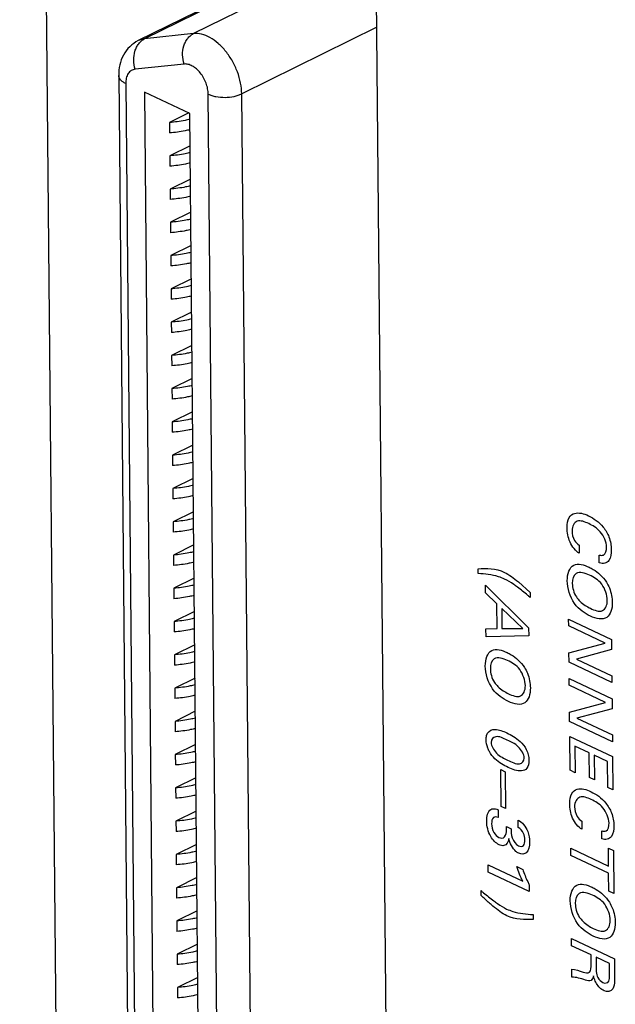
# Model space of a CAD drawing. Header units: inches. Extents: x 0 to 34, y 0 to 22.
# Tile 68 of 84: x 27.328 to 27.823, y 16.035 to 16.852. Entities that reach past the tile are written whole.
import ezdxf

# ---------------------------------------------------------------- set-up
doc = ezdxf.new("R2010")
doc.units = ezdxf.units.IN
doc.header["$LTSCALE"] = 1.87
doc.header["$MEASUREMENT"] = 0
doc.layers.get('0').update_dxf_attribs({"linetype": 'CONTINUOUS'})

msp = doc.modelspace()

# ---------------------------------------------------------------- linework, layer by layer
at = {"color": 7, "linetype": 'CONTINUOUS'}
for p, q in [((27.32825, 19.27123), (27.36113, 15.70322)), ((27.63586, 15.65779), (27.62386, 16.95897)), ((27.60014, 16.90359), (27.47262, 16.84083)), ((27.55426, 16.89777), (27.42674, 16.83501)), ((27.55955, 16.89928), (27.43203, 16.83651)), ((27.6249, 16.8461), (27.51268, 16.79086)), ((27.47262, 16.84083), (27.43203, 16.83651)), ((27.46481, 16.81559), (27.42422, 16.81128)), ((27.41047, 16.80607), (27.41947, 15.82972)), ((27.41629, 16.79943), (27.42529, 15.82308)), ((27.4318, 16.79234), (27.44081, 15.81558)), ((27.46954, 16.7746), (27.4318, 16.79234)), ((27.49427, 15.76726), (27.48484, 16.79061)), ((27.52211, 15.76751), (27.51268, 16.79086)), ((27.46874, 16.77498), (27.45266, 16.76706)), ((27.47854, 15.79785), (27.46954, 16.7746)), ((27.45266, 16.76706), (27.45273, 16.75843)), ((27.46979, 16.74776), (27.45291, 16.73945)), ((27.45291, 16.73945), (27.45299, 16.73082)), ((27.47004, 16.72015), (27.45316, 16.71184)), ((27.45316, 16.71184), (27.45324, 16.70321)), ((27.4703, 16.69254), (27.45342, 16.68423)), ((27.45342, 16.68423), (27.4535, 16.6756)), ((27.47055, 16.66493), (27.45367, 16.65662)), ((27.45367, 16.65662), (27.45375, 16.64799)), ((27.47081, 16.63731), (27.45393, 16.62901)), ((27.45393, 16.62901), (27.45401, 16.62038)), ((27.47106, 16.6097), (27.45418, 16.60139)), ((27.45418, 16.60139), (27.45426, 16.59277)), ((27.47132, 16.58209), (27.45444, 16.57378)), ((27.45444, 16.57378), (27.45452, 16.56515)), ((27.47157, 16.55448), (27.45469, 16.54617)), ((27.45469, 16.54617), (27.45477, 16.53754)), ((27.47183, 16.52687), (27.45495, 16.51856)), ((27.45495, 16.51856), (27.45502, 16.50993)), ((27.47208, 16.49926), (27.4552, 16.49095)), ((27.4552, 16.49095), (27.45528, 16.48232)), ((27.47233, 16.47165), (27.45545, 16.46334)), ((27.45545, 16.46334), (27.45553, 16.45471)), ((27.47259, 16.44403), (27.45571, 16.43573)), ((27.45571, 16.43573), (27.45579, 16.4271)), ((27.47284, 16.41642), (27.45596, 16.40811)), ((27.45596, 16.40811), (27.45604, 16.39949)), ((27.4731, 16.38881), (27.45622, 16.3805)), ((27.45622, 16.3805), (27.4563, 16.37187)), ((27.47335, 16.3612), (27.45647, 16.35289)), ((27.45647, 16.35289), (27.45655, 16.34426)), ((27.47361, 16.33359), (27.45673, 16.32528)), ((27.45673, 16.32528), (27.45681, 16.31665)), ((27.47386, 16.30598), (27.45698, 16.29767)), ((27.45698, 16.29767), (27.45706, 16.28904)), ((27.47412, 16.27837), (27.45724, 16.27006)), ((27.45724, 16.27006), (27.45732, 16.26143)), ((27.47437, 16.25075), (27.45749, 16.24245)), ((27.45749, 16.24245), (27.45757, 16.23382)), ((27.47462, 16.22314), (27.45774, 16.21483)), ((27.45774, 16.21483), (27.45782, 16.20621)), ((27.47488, 16.19553), (27.458, 16.18722)), ((27.458, 16.18722), (27.45808, 16.17859)), ((27.47513, 16.16792), (27.45825, 16.15961)), ((27.45825, 16.15961), (27.45833, 16.15098)), ((27.47539, 16.14031), (27.45851, 16.132)), ((27.45851, 16.132), (27.45859, 16.12337)), ((27.47564, 16.1127), (27.45876, 16.10439)), ((27.45876, 16.10439), (27.45884, 16.09576)), ((27.4759, 16.08509), (27.45902, 16.07678)), ((27.45902, 16.07678), (27.4591, 16.06815)), ((27.47615, 16.05747), (27.45927, 16.04917)), ((27.45927, 16.04917), (27.45935, 16.04054))]:
    msp.add_line(p, q, dxfattribs=at)
at = {"color": 40, "linetype": 'CONTINUOUS'}
for p, q in [((27.7929, 16.41622), (27.79297, 16.40953)), ((27.8096, 16.40158), (27.80954, 16.40811)), ((27.70901, 16.39279), (27.70897, 16.39675)), ((27.74239, 16.38577), (27.75215, 16.37688)), ((27.71514, 16.38294), (27.75095, 16.34767)), ((27.7152, 16.37666), (27.71514, 16.38294)), ((27.75215, 16.37688), (27.75219, 16.37285)), ((27.72453, 16.36756), (27.7152, 16.37666)), ((27.72471, 16.34714), (27.72453, 16.36756)), ((27.74609, 16.34698), (27.72854, 16.36373)), ((27.72854, 16.36373), (27.72869, 16.34708)), ((27.78414, 16.35479), (27.81977, 16.33804)), ((27.78419, 16.34924), (27.78414, 16.35479)), ((27.71548, 16.34675), (27.72471, 16.34714)), ((27.71554, 16.3401), (27.71548, 16.34675)), ((27.72869, 16.34708), (27.74609, 16.34698)), ((27.75095, 16.34767), (27.75101, 16.34115)), ((27.81444, 16.33502), (27.78419, 16.34924)), ((27.75101, 16.34115), (27.71554, 16.3401)), ((27.81977, 16.33804), (27.81985, 16.32956)), ((27.78439, 16.32687), (27.81444, 16.33502)), ((27.81985, 16.32956), (27.79058, 16.32179)), ((27.78446, 16.31907), (27.78439, 16.32687)), ((27.79058, 16.32179), (27.82005, 16.30794)), ((27.8201, 16.30232), (27.78446, 16.31907)), ((27.78459, 16.3056), (27.82023, 16.28885)), ((27.78464, 16.30005), (27.78459, 16.3056)), ((27.82005, 16.30794), (27.8201, 16.30232)), ((27.81489, 16.28583), (27.78464, 16.30005)), ((27.82023, 16.28885), (27.8203, 16.28037)), ((27.78485, 16.27769), (27.81489, 16.28583)), ((27.8203, 16.28037), (27.79103, 16.27259)), ((27.78492, 16.26989), (27.78485, 16.27769)), ((27.79103, 16.27259), (27.8205, 16.25874)), ((27.82056, 16.25314), (27.78492, 16.26989)), ((27.78503, 16.25756), (27.82067, 16.24081)), ((27.78529, 16.22948), (27.78503, 16.25756)), ((27.8205, 16.25874), (27.82056, 16.25314)), ((27.80128, 16.24387), (27.78943, 16.24943)), ((27.78943, 16.24943), (27.78963, 16.22744)), ((27.80146, 16.22339), (27.80128, 16.24387)), ((27.81653, 16.2367), (27.80542, 16.24192)), ((27.80542, 16.24192), (27.80561, 16.22144)), ((27.82067, 16.24081), (27.82092, 16.21322)), ((27.72791, 16.22995), (27.73146, 16.22828)), ((27.72819, 16.19949), (27.72791, 16.22995)), ((27.81672, 16.21519), (27.81653, 16.2367)), ((27.73146, 16.22828), (27.73174, 16.19782)), ((27.78963, 16.22744), (27.78529, 16.22948)), ((27.80561, 16.22144), (27.80146, 16.22339)), ((27.82092, 16.21322), (27.81672, 16.21519)), ((27.73174, 16.19782), (27.72819, 16.19949)), ((27.72561, 16.1966), (27.72567, 16.19015)), ((27.73247, 16.18276), (27.73647, 16.18088)), ((27.74235, 16.18194), (27.7423, 16.1881)), ((27.79501, 16.1872), (27.79508, 16.18049)), ((27.81171, 16.17256), (27.81165, 16.17907)), ((27.78589, 16.16471), (27.81733, 16.14993)), ((27.78594, 16.15868), (27.78589, 16.16471)), ((27.81719, 16.16469), (27.82139, 16.16272)), ((27.81733, 16.14993), (27.81719, 16.16469)), ((27.81738, 16.14391), (27.78594, 16.15868)), ((27.82139, 16.16272), (27.82172, 16.12719)), ((27.71728, 16.15085), (27.74606, 16.13733)), ((27.71734, 16.145), (27.71728, 16.15085)), ((27.74103, 16.14947), (27.74597, 16.14715)), ((27.75149, 16.12895), (27.71734, 16.145)), ((27.81752, 16.12916), (27.81738, 16.14391)), ((27.75144, 16.13438), (27.75149, 16.12895)), ((27.71147, 16.12554), (27.71143, 16.12956)), ((27.82172, 16.12719), (27.81752, 16.12916)), ((27.75462, 16.10963), (27.75465, 16.10566)), ((27.78658, 16.08972), (27.82222, 16.07297)), ((27.78663, 16.08369), (27.78658, 16.08972)), ((27.80272, 16.07613), (27.78663, 16.08369)), ((27.80279, 16.06845), (27.80272, 16.07613)), ((27.81812, 16.06901), (27.80692, 16.07427)), ((27.80692, 16.07427), (27.80701, 16.06464)), ((27.81821, 16.05938), (27.81812, 16.06901)), ((27.82222, 16.07297), (27.82236, 16.05725)), ((27.78687, 16.05785), (27.78681, 16.06437))]:
    msp.add_line(p, q, dxfattribs=at)
at = {"color": 7, "linetype": 'CONTINUOUS'}
for points, knots in [([(27.42674, 16.83501), (27.42414, 16.83372), (27.41931, 16.83029), (27.41405, 16.82319), (27.41102, 16.81488), (27.41044, 16.80901), (27.41047, 16.80607)], [0, 0, 0, 0, 0.249424, 0.498362, 0.747661, 1, 1, 1, 1]), ([(27.42422, 16.81128), (27.42342, 16.81371), (27.42258, 16.81879), (27.42342, 16.8251), (27.42523, 16.82962), (27.42706, 16.83252), (27.42932, 16.83489), (27.4311, 16.83606), (27.43203, 16.83651)], [0, 0, 0, 0, 0.268874, 0.53266, 0.658383, 0.778155, 0.891765, 1, 1, 1, 1]), ([(27.43203, 16.83651), (27.43156, 16.83647), (27.42974, 16.8362), (27.42797, 16.83561), (27.42674, 16.83501)], [0, 0, 0, 0, 0.254641, 1, 1, 1, 1]), ([(27.46481, 16.81559), (27.46402, 16.81802), (27.46317, 16.8231), (27.46401, 16.82942), (27.46582, 16.83393), (27.46766, 16.83684), (27.46992, 16.8392), (27.4717, 16.84038), (27.47262, 16.84083)], [0, 0, 0, 0, 0.268874, 0.53266, 0.658383, 0.778155, 0.891765, 1, 1, 1, 1]), ([(27.51268, 16.79086), (27.51265, 16.79387), (27.51195, 16.80009), (27.50929, 16.80924), (27.50515, 16.81809), (27.49978, 16.82608), (27.4935, 16.83275), (27.48666, 16.8377), (27.47964, 16.84062), (27.47483, 16.84107), (27.47262, 16.84083)], [0, 0, 0, 0, 0.129014, 0.266325, 0.407023, 0.545719, 0.677302, 0.79773, 0.90495, 1, 1, 1, 1]), ([(27.42422, 16.81128), (27.42363, 16.81121), (27.42249, 16.81097), (27.42089, 16.81022), (27.41949, 16.80911), (27.41789, 16.80714), (27.41655, 16.80385), (27.41628, 16.80096), (27.41629, 16.79943)], [0, 0, 0, 0, 0.112347, 0.222676, 0.334498, 0.451066, 0.706718, 1, 1, 1, 1]), ([(27.48484, 16.79061), (27.48483, 16.79211), (27.48447, 16.79522), (27.4827, 16.80134), (27.47951, 16.80703), (27.47525, 16.81155), (27.47183, 16.81403), (27.46832, 16.81549), (27.46592, 16.81571), (27.46481, 16.81559)], [0, 0, 0, 0, 0.129124, 0.266554, 0.545328, 0.677025, 0.797557, 0.904868, 1, 1, 1, 1]), ([(27.41629, 16.79943), (27.41544, 16.79983), (27.41389, 16.80069), (27.412, 16.8023), (27.41078, 16.80411), (27.41047, 16.80544), (27.41047, 16.80607)], [0, 0, 0, 0, 0.30608, 0.57004, 0.796579, 1, 1, 1, 1]), ([(27.48484, 16.79061), (27.48581, 16.79015), (27.48791, 16.78936), (27.49255, 16.78824), (27.49879, 16.78773), (27.50501, 16.78835), (27.50963, 16.78956), (27.51172, 16.79039), (27.51268, 16.79086)], [0, 0, 0, 0, 0.112212, 0.23516, 0.499962, 0.764784, 0.887757, 1, 1, 1, 1]), ([(27.4696, 16.76972), (27.46826, 16.76937), (27.46268, 16.7681), (27.45698, 16.76736), (27.45266, 16.76706)], [0, 0, 0, 0, 0.241917, 1, 1, 1, 1]), ([(27.46968, 16.76109), (27.46834, 16.76075), (27.46276, 16.75947), (27.45706, 16.75873), (27.45273, 16.75843)], [0, 0, 0, 0, 0.241917, 1, 1, 1, 1]), ([(27.46985, 16.7421), (27.46851, 16.74176), (27.46293, 16.74049), (27.45724, 16.73975), (27.45291, 16.73945)], [0, 0, 0, 0, 0.241917, 1, 1, 1, 1]), ([(27.46993, 16.73348), (27.46859, 16.73313), (27.46301, 16.73186), (27.45732, 16.73112), (27.45299, 16.73082)], [0, 0, 0, 0, 0.241917, 1, 1, 1, 1]), ([(27.47011, 16.71449), (27.46877, 16.71415), (27.46319, 16.71288), (27.45749, 16.71214), (27.45316, 16.71184)], [0, 0, 0, 0, 0.241917, 1, 1, 1, 1]), ([(27.47019, 16.70586), (27.46885, 16.70552), (27.46327, 16.70425), (27.45757, 16.70351), (27.45324, 16.70321)], [0, 0, 0, 0, 0.241917, 1, 1, 1, 1]), ([(27.47036, 16.68688), (27.46902, 16.68654), (27.46344, 16.68527), (27.45775, 16.68453), (27.45342, 16.68423)], [0, 0, 0, 0, 0.241917, 1, 1, 1, 1]), ([(27.47044, 16.67825), (27.4691, 16.67791), (27.46352, 16.67664), (27.45783, 16.6759), (27.4535, 16.6756)], [0, 0, 0, 0, 0.241917, 1, 1, 1, 1]), ([(27.47062, 16.65927), (27.46928, 16.65893), (27.4637, 16.65766), (27.458, 16.65691), (27.45367, 16.65662)], [0, 0, 0, 0, 0.241917, 1, 1, 1, 1]), ([(27.4707, 16.65064), (27.46936, 16.6503), (27.46378, 16.64903), (27.45808, 16.64829), (27.45375, 16.64799)], [0, 0, 0, 0, 0.241917, 1, 1, 1, 1]), ([(27.47087, 16.63166), (27.46953, 16.63132), (27.46395, 16.63004), (27.45825, 16.6293), (27.45393, 16.62901)], [0, 0, 0, 0, 0.241917, 1, 1, 1, 1]), ([(27.47095, 16.62303), (27.46961, 16.62269), (27.46403, 16.62142), (27.45833, 16.62067), (27.45401, 16.62038)], [0, 0, 0, 0, 0.241917, 1, 1, 1, 1]), ([(27.47113, 16.60405), (27.46979, 16.60371), (27.46421, 16.60243), (27.45851, 16.60169), (27.45418, 16.60139)], [0, 0, 0, 0, 0.241917, 1, 1, 1, 1]), ([(27.47121, 16.59542), (27.46987, 16.59508), (27.46429, 16.5938), (27.45859, 16.59306), (27.45426, 16.59277)], [0, 0, 0, 0, 0.241917, 1, 1, 1, 1]), ([(27.47138, 16.57644), (27.47004, 16.57609), (27.46446, 16.57482), (27.45876, 16.57408), (27.45444, 16.57378)], [0, 0, 0, 0, 0.241917, 1, 1, 1, 1]), ([(27.47146, 16.56781), (27.47012, 16.56747), (27.46454, 16.56619), (27.45884, 16.56545), (27.45452, 16.56515)], [0, 0, 0, 0, 0.241917, 1, 1, 1, 1]), ([(27.47164, 16.54882), (27.47029, 16.54848), (27.46471, 16.54721), (27.45902, 16.54647), (27.45469, 16.54617)], [0, 0, 0, 0, 0.241917, 1, 1, 1, 1]), ([(27.47172, 16.5402), (27.47037, 16.53985), (27.46479, 16.53858), (27.4591, 16.53784), (27.45477, 16.53754)], [0, 0, 0, 0, 0.241917, 1, 1, 1, 1]), ([(27.47189, 16.52121), (27.47055, 16.52087), (27.46497, 16.5196), (27.45927, 16.51886), (27.45495, 16.51856)], [0, 0, 0, 0, 0.241917, 1, 1, 1, 1]), ([(27.47197, 16.51258), (27.47063, 16.51224), (27.46505, 16.51097), (27.45935, 16.51023), (27.45502, 16.50993)], [0, 0, 0, 0, 0.241917, 1, 1, 1, 1]), ([(27.47214, 16.4936), (27.4708, 16.49326), (27.46522, 16.49199), (27.45953, 16.49125), (27.4552, 16.49095)], [0, 0, 0, 0, 0.241917, 1, 1, 1, 1]), ([(27.47222, 16.48497), (27.47088, 16.48463), (27.4653, 16.48336), (27.45961, 16.48262), (27.45528, 16.48232)], [0, 0, 0, 0, 0.241917, 1, 1, 1, 1]), ([(27.4724, 16.46599), (27.47106, 16.46565), (27.46548, 16.46438), (27.45978, 16.46363), (27.45545, 16.46334)], [0, 0, 0, 0, 0.241917, 1, 1, 1, 1]), ([(27.47248, 16.45736), (27.47114, 16.45702), (27.46556, 16.45575), (27.45986, 16.45501), (27.45553, 16.45471)], [0, 0, 0, 0, 0.241917, 1, 1, 1, 1]), ([(27.47265, 16.43838), (27.47131, 16.43804), (27.46573, 16.43677), (27.46004, 16.43602), (27.45571, 16.43573)], [0, 0, 0, 0, 0.241917, 1, 1, 1, 1]), ([(27.47273, 16.42975), (27.47139, 16.42941), (27.46581, 16.42814), (27.46012, 16.42739), (27.45579, 16.4271)], [0, 0, 0, 0, 0.241917, 1, 1, 1, 1]), ([(27.47291, 16.41077), (27.47157, 16.41043), (27.46599, 16.40915), (27.46029, 16.40841), (27.45596, 16.40811)], [0, 0, 0, 0, 0.241917, 1, 1, 1, 1]), ([(27.47299, 16.40214), (27.47165, 16.4018), (27.46607, 16.40053), (27.46037, 16.39978), (27.45604, 16.39949)], [0, 0, 0, 0, 0.241917, 1, 1, 1, 1]), ([(27.47316, 16.38316), (27.47182, 16.38281), (27.46624, 16.38154), (27.46055, 16.3808), (27.45622, 16.3805)], [0, 0, 0, 0, 0.241917, 1, 1, 1, 1]), ([(27.47324, 16.37453), (27.4719, 16.37419), (27.46632, 16.37291), (27.46062, 16.37217), (27.4563, 16.37187)], [0, 0, 0, 0, 0.241917, 1, 1, 1, 1]), ([(27.47342, 16.35555), (27.47208, 16.3552), (27.4665, 16.35393), (27.4608, 16.35319), (27.45647, 16.35289)], [0, 0, 0, 0, 0.241917, 1, 1, 1, 1]), ([(27.4735, 16.34692), (27.47216, 16.34657), (27.46658, 16.3453), (27.46088, 16.34456), (27.45655, 16.34426)], [0, 0, 0, 0, 0.241917, 1, 1, 1, 1]), ([(27.47367, 16.32793), (27.47233, 16.32759), (27.46675, 16.32632), (27.46105, 16.32558), (27.45673, 16.32528)], [0, 0, 0, 0, 0.241917, 1, 1, 1, 1]), ([(27.47375, 16.31931), (27.47241, 16.31896), (27.46683, 16.31769), (27.46113, 16.31695), (27.45681, 16.31665)], [0, 0, 0, 0, 0.241917, 1, 1, 1, 1]), ([(27.47393, 16.30032), (27.47258, 16.29998), (27.46701, 16.29871), (27.46131, 16.29797), (27.45698, 16.29767)], [0, 0, 0, 0, 0.241917, 1, 1, 1, 1]), ([(27.47401, 16.29169), (27.47266, 16.29135), (27.46708, 16.29008), (27.46139, 16.28934), (27.45706, 16.28904)], [0, 0, 0, 0, 0.241917, 1, 1, 1, 1]), ([(27.47418, 16.27271), (27.47284, 16.27237), (27.46726, 16.2711), (27.46156, 16.27035), (27.45724, 16.27006)], [0, 0, 0, 0, 0.241917, 1, 1, 1, 1]), ([(27.47426, 16.26408), (27.47292, 16.26374), (27.46734, 16.26247), (27.46164, 16.26173), (27.45732, 16.26143)], [0, 0, 0, 0, 0.241917, 1, 1, 1, 1]), ([(27.47444, 16.2451), (27.47309, 16.24476), (27.46751, 16.24349), (27.46182, 16.24274), (27.45749, 16.24245)], [0, 0, 0, 0, 0.241917, 1, 1, 1, 1]), ([(27.47451, 16.23647), (27.47317, 16.23613), (27.46759, 16.23486), (27.4619, 16.23411), (27.45757, 16.23382)], [0, 0, 0, 0, 0.241917, 1, 1, 1, 1]), ([(27.47469, 16.21749), (27.47335, 16.21715), (27.46777, 16.21587), (27.46207, 16.21513), (27.45774, 16.21483)], [0, 0, 0, 0, 0.241917, 1, 1, 1, 1]), ([(27.47477, 16.20886), (27.47343, 16.20852), (27.46785, 16.20725), (27.46215, 16.2065), (27.45782, 16.20621)], [0, 0, 0, 0, 0.241917, 1, 1, 1, 1]), ([(27.47494, 16.18988), (27.4736, 16.18953), (27.46802, 16.18826), (27.46233, 16.18752), (27.458, 16.18722)], [0, 0, 0, 0, 0.241917, 1, 1, 1, 1]), ([(27.47502, 16.18125), (27.47368, 16.18091), (27.4681, 16.17963), (27.46241, 16.17889), (27.45808, 16.17859)], [0, 0, 0, 0, 0.241917, 1, 1, 1, 1]), ([(27.4752, 16.16227), (27.47386, 16.16192), (27.46828, 16.16065), (27.46258, 16.15991), (27.45825, 16.15961)], [0, 0, 0, 0, 0.241917, 1, 1, 1, 1]), ([(27.47528, 16.15364), (27.47394, 16.1533), (27.46836, 16.15202), (27.46266, 16.15128), (27.45833, 16.15098)], [0, 0, 0, 0, 0.241917, 1, 1, 1, 1]), ([(27.47545, 16.13465), (27.47411, 16.13431), (27.46853, 16.13304), (27.46284, 16.1323), (27.45851, 16.132)], [0, 0, 0, 0, 0.241917, 1, 1, 1, 1]), ([(27.47553, 16.12603), (27.47419, 16.12568), (27.46861, 16.12441), (27.46291, 16.12367), (27.45859, 16.12337)], [0, 0, 0, 0, 0.241917, 1, 1, 1, 1]), ([(27.47571, 16.10704), (27.47437, 16.1067), (27.46879, 16.10543), (27.46309, 16.10469), (27.45876, 16.10439)], [0, 0, 0, 0, 0.241917, 1, 1, 1, 1]), ([(27.47579, 16.09841), (27.47445, 16.09807), (27.46887, 16.0968), (27.46317, 16.09606), (27.45884, 16.09576)], [0, 0, 0, 0, 0.241917, 1, 1, 1, 1]), ([(27.47596, 16.07943), (27.47462, 16.07909), (27.46904, 16.07782), (27.46334, 16.07707), (27.45902, 16.07678)], [0, 0, 0, 0, 0.241917, 1, 1, 1, 1]), ([(27.47604, 16.0708), (27.4747, 16.07046), (27.46912, 16.06919), (27.46342, 16.06845), (27.4591, 16.06815)], [0, 0, 0, 0, 0.241917, 1, 1, 1, 1]), ([(27.47622, 16.05182), (27.47488, 16.05148), (27.4693, 16.05021), (27.4636, 16.04946), (27.45927, 16.04917)], [0, 0, 0, 0, 0.241917, 1, 1, 1, 1]), ([(27.4763, 16.04319), (27.47495, 16.04285), (27.46938, 16.04158), (27.46368, 16.04083), (27.45935, 16.04054)], [0, 0, 0, 0, 0.241917, 1, 1, 1, 1])]:
    msp.add_open_spline(points, degree=3, knots=knots, dxfattribs=at)
at = {"color": 40, "linetype": 'CONTINUOUS'}
for points, knots in [([(27.7829, 16.43063), (27.78287, 16.43386), (27.78375, 16.43958), (27.79028, 16.44427), (27.79672, 16.44252), (27.80069, 16.44066)], [0, 0, 0, 0, 0.299553, 0.545525, 1, 1, 1, 1]), ([(27.8008, 16.43412), (27.79757, 16.43564), (27.79067, 16.43852), (27.78691, 16.43205), (27.78695, 16.42824)], [0, 0, 0, 0, 0.512213, 1, 1, 1, 1]), ([(27.80069, 16.44066), (27.80487, 16.43869), (27.81165, 16.43404), (27.8185, 16.42268), (27.81954, 16.41591), (27.81957, 16.41261)], [0, 0, 0, 0, 0.46069, 0.70584, 1, 1, 1, 1]), ([(27.81562, 16.41471), (27.81559, 16.41872), (27.81097, 16.42904), (27.80405, 16.43259), (27.8008, 16.43412)], [0, 0, 0, 0, 0.499854, 1, 1, 1, 1]), ([(27.79297, 16.40953), (27.79001, 16.4113), (27.78415, 16.41861), (27.78293, 16.42694), (27.7829, 16.43063)], [0, 0, 0, 0, 0.497556, 1, 1, 1, 1]), ([(27.80954, 16.40811), (27.81079, 16.40776), (27.81443, 16.40737), (27.81565, 16.41188), (27.81562, 16.41471)], [0, 0, 0, 0, 0.355891, 1, 1, 1, 1]), ([(27.81957, 16.41261), (27.81961, 16.4092), (27.81871, 16.40191), (27.81272, 16.40042), (27.8096, 16.40158)], [0, 0, 0, 0, 0.469105, 1, 1, 1, 1]), ([(27.78301, 16.3867), (27.78296, 16.39236), (27.78671, 16.403), (27.79679, 16.4), (27.80123, 16.39791)], [0, 0, 0, 0, 0.507902, 1, 1, 1, 1]), ([(27.80123, 16.39791), (27.80235, 16.39739), (27.80734, 16.39478), (27.8126, 16.3902), (27.8155, 16.38557)], [0, 0, 0, 0, 0.221583, 1, 1, 1, 1]), ([(27.73102, 16.38808), (27.72932, 16.38888), (27.72178, 16.39183), (27.71457, 16.39227), (27.70901, 16.39279)], [0, 0, 0, 0, 0.225449, 1, 1, 1, 1]), ([(27.7417, 16.38137), (27.74065, 16.38215), (27.73713, 16.38472), (27.73353, 16.3869), (27.73102, 16.38808)], [0, 0, 0, 0, 0.298925, 1, 1, 1, 1]), ([(27.8022, 16.35742), (27.79769, 16.35954), (27.78741, 16.36613), (27.78306, 16.38081), (27.78301, 16.3867)], [0, 0, 0, 0, 0.485951, 1, 1, 1, 1]), ([(27.81628, 16.37051), (27.81624, 16.37469), (27.81256, 16.38555), (27.80501, 16.38977), (27.80159, 16.39137)], [0, 0, 0, 0, 0.496668, 1, 1, 1, 1]), ([(27.8155, 16.38557), (27.81645, 16.38406), (27.8193, 16.37854), (27.82039, 16.37243), (27.82042, 16.36863)], [0, 0, 0, 0, 0.292866, 1, 1, 1, 1]), ([(27.75219, 16.37285), (27.75153, 16.37343), (27.74807, 16.37643), (27.74456, 16.37924), (27.7417, 16.38137)], [0, 0, 0, 0, 0.19293, 1, 1, 1, 1]), ([(27.79055, 16.37326), (27.79144, 16.37195), (27.79508, 16.3678), (27.79927, 16.36522), (27.80218, 16.36385)], [0, 0, 0, 0, 0.281979, 1, 1, 1, 1]), ([(27.80218, 16.36385), (27.80565, 16.36222), (27.81307, 16.3593), (27.81631, 16.36665), (27.81628, 16.37051)], [0, 0, 0, 0, 0.525959, 1, 1, 1, 1]), ([(27.82042, 16.36863), (27.82047, 16.36342), (27.81717, 16.35278), (27.807, 16.35516), (27.8022, 16.35742)], [0, 0, 0, 0, 0.467276, 1, 1, 1, 1]), ([(27.71493, 16.31586), (27.71488, 16.32152), (27.71864, 16.33216), (27.72871, 16.32916), (27.73315, 16.32707)], [0, 0, 0, 0, 0.507916, 1, 1, 1, 1]), ([(27.73315, 16.32707), (27.73427, 16.32655), (27.73926, 16.32394), (27.74452, 16.31937), (27.74742, 16.31473)], [0, 0, 0, 0, 0.221583, 1, 1, 1, 1]), ([(27.7482, 16.29968), (27.74816, 16.30385), (27.74448, 16.31472), (27.73694, 16.31893), (27.73351, 16.32054)], [0, 0, 0, 0, 0.496668, 1, 1, 1, 1]), ([(27.73412, 16.28658), (27.72961, 16.2887), (27.71934, 16.29529), (27.71498, 16.30998), (27.71493, 16.31586)], [0, 0, 0, 0, 0.485959, 1, 1, 1, 1]), ([(27.74742, 16.31473), (27.74837, 16.31322), (27.75122, 16.3077), (27.75231, 16.30159), (27.75234, 16.29779)], [0, 0, 0, 0, 0.292893, 1, 1, 1, 1]), ([(27.72247, 16.30243), (27.72336, 16.30112), (27.727, 16.29696), (27.73119, 16.29439), (27.73411, 16.29302)], [0, 0, 0, 0, 0.281979, 1, 1, 1, 1]), ([(27.73411, 16.29302), (27.73758, 16.29139), (27.74499, 16.28846), (27.74823, 16.29581), (27.7482, 16.29968)], [0, 0, 0, 0, 0.525959, 1, 1, 1, 1]), ([(27.75234, 16.29779), (27.75239, 16.29259), (27.74909, 16.28194), (27.73892, 16.28433), (27.73412, 16.28658)], [0, 0, 0, 0, 0.467282, 1, 1, 1, 1]), ([(27.71564, 16.25461), (27.71563, 16.25592), (27.71606, 16.26028), (27.71885, 16.2629), (27.72121, 16.26322)], [0, 0, 0, 0, 0.285403, 1, 1, 1, 1]), ([(27.72121, 16.26322), (27.72183, 16.26331), (27.72549, 16.26353), (27.72959, 16.26201), (27.73289, 16.26046)], [0, 0, 0, 0, 0.175092, 1, 1, 1, 1]), ([(27.71833, 16.24498), (27.7178, 16.24592), (27.7163, 16.24909), (27.71566, 16.25251), (27.71564, 16.25461)], [0, 0, 0, 0, 0.312394, 1, 1, 1, 1]), ([(27.73318, 16.2545), (27.72995, 16.25602), (27.7243, 16.25919), (27.71971, 16.25533), (27.71973, 16.25263)], [0, 0, 0, 0, 0.596637, 1, 1, 1, 1]), ([(27.73289, 16.26046), (27.73659, 16.25872), (27.74244, 16.25543), (27.74973, 16.2468), (27.75115, 16.24055), (27.75118, 16.23779)], [0, 0, 0, 0, 0.464234, 0.719343, 1, 1, 1, 1]), ([(27.74723, 16.23959), (27.7472, 16.2426), (27.74188, 16.25096), (27.7363, 16.25303), (27.73318, 16.2545)], [0, 0, 0, 0, 0.439082, 1, 1, 1, 1]), ([(27.71973, 16.25263), (27.71976, 16.2497), (27.7249, 16.24153), (27.73037, 16.23938), (27.73343, 16.23794)], [0, 0, 0, 0, 0.43654, 1, 1, 1, 1]), ([(27.73394, 16.23182), (27.73212, 16.23267), (27.7267, 16.23544), (27.72088, 16.24048), (27.71833, 16.24498)], [0, 0, 0, 0, 0.330258, 1, 1, 1, 1]), ([(27.73343, 16.23794), (27.7368, 16.23636), (27.7426, 16.23292), (27.74726, 16.2369), (27.74723, 16.23959)], [0, 0, 0, 0, 0.607803, 1, 1, 1, 1]), ([(27.75118, 16.23779), (27.7512, 16.23517), (27.75017, 16.23043), (27.74351, 16.22788), (27.73769, 16.23005), (27.73394, 16.23182)], [0, 0, 0, 0, 0.273508, 0.516352, 1, 1, 1, 1]), ([(27.78501, 16.20161), (27.78498, 16.20484), (27.78586, 16.21056), (27.79239, 16.21524), (27.79883, 16.2135), (27.8028, 16.21163)], [0, 0, 0, 0, 0.299553, 0.545525, 1, 1, 1, 1]), ([(27.80291, 16.20509), (27.79968, 16.20661), (27.79278, 16.2095), (27.78902, 16.20303), (27.78906, 16.19922)], [0, 0, 0, 0, 0.512232, 1, 1, 1, 1]), ([(27.8028, 16.21163), (27.80698, 16.20967), (27.81376, 16.20501), (27.82061, 16.19366), (27.82166, 16.18688), (27.82169, 16.18358)], [0, 0, 0, 0, 0.460571, 0.705723, 1, 1, 1, 1]), ([(27.71956, 16.19696), (27.72006, 16.19727), (27.72186, 16.19796), (27.72411, 16.19724), (27.72561, 16.1966)], [0, 0, 0, 0, 0.30834, 1, 1, 1, 1]), ([(27.79508, 16.18049), (27.79212, 16.18226), (27.78626, 16.18959), (27.78504, 16.19791), (27.78501, 16.20161)], [0, 0, 0, 0, 0.497496, 1, 1, 1, 1]), ([(27.81773, 16.18569), (27.8177, 16.1897), (27.81308, 16.20002), (27.80616, 16.20357), (27.80291, 16.20509)], [0, 0, 0, 0, 0.499846, 1, 1, 1, 1]), ([(27.72567, 16.19015), (27.72424, 16.19085), (27.72086, 16.19102), (27.72014, 16.18708), (27.72016, 16.18503)], [0, 0, 0, 0, 0.463502, 1, 1, 1, 1]), ([(27.72632, 16.16769), (27.72384, 16.16886), (27.71796, 16.17477), (27.71615, 16.18315), (27.71612, 16.18705)], [0, 0, 0, 0, 0.439795, 1, 1, 1, 1]), ([(27.72016, 16.18503), (27.72018, 16.18275), (27.72124, 16.17769), (27.72482, 16.17447), (27.72631, 16.17377)], [0, 0, 0, 0, 0.55365, 1, 1, 1, 1]), ([(27.73647, 16.18088), (27.73632, 16.17854), (27.7363, 16.17325), (27.74046, 16.16778), (27.74249, 16.16682)], [0, 0, 0, 0, 0.491177, 1, 1, 1, 1]), ([(27.7423, 16.1881), (27.74533, 16.18654), (27.75092, 16.17996), (27.75173, 16.17279), (27.75175, 16.17006)], [0, 0, 0, 0, 0.578812, 1, 1, 1, 1]), ([(27.7478, 16.17173), (27.74779, 16.1734), (27.74711, 16.17764), (27.74397, 16.18097), (27.74235, 16.18194)], [0, 0, 0, 0, 0.454807, 1, 1, 1, 1]), ([(27.81165, 16.17907), (27.8129, 16.17874), (27.81654, 16.17835), (27.81776, 16.18286), (27.81773, 16.18569)], [0, 0, 0, 0, 0.356034, 1, 1, 1, 1]), ([(27.82169, 16.18358), (27.82172, 16.18017), (27.82082, 16.17288), (27.81483, 16.1714), (27.81171, 16.17256)], [0, 0, 0, 0, 0.468901, 1, 1, 1, 1]), ([(27.72631, 16.17377), (27.72712, 16.17339), (27.72991, 16.17253), (27.73189, 16.17488), (27.73227, 16.17703)], [0, 0, 0, 0, 0.29458, 1, 1, 1, 1]), ([(27.73453, 16.17282), (27.7342, 16.16985), (27.73175, 16.16604), (27.72769, 16.16705), (27.72632, 16.16769)], [0, 0, 0, 0, 0.651471, 1, 1, 1, 1]), ([(27.74265, 16.16062), (27.74188, 16.16098), (27.73819, 16.16326), (27.73519, 16.16903), (27.73453, 16.17282)], [0, 0, 0, 0, 0.209264, 1, 1, 1, 1]), ([(27.74249, 16.16682), (27.74399, 16.16612), (27.7473, 16.16603), (27.74782, 16.16989), (27.7478, 16.17173)], [0, 0, 0, 0, 0.50117, 1, 1, 1, 1]), ([(27.75175, 16.17006), (27.75178, 16.16642), (27.75047, 16.15991), (27.74497, 16.15953), (27.74265, 16.16062)], [0, 0, 0, 0, 0.559144, 1, 1, 1, 1]), ([(27.74597, 16.14715), (27.7472, 16.14374), (27.74894, 16.13943), (27.75098, 16.13525), (27.75144, 16.13438)], [0, 0, 0, 0, 0.78806, 1, 1, 1, 1]), ([(27.78546, 16.12108), (27.7854, 16.12675), (27.78916, 16.13739), (27.79924, 16.13439), (27.80368, 16.1323)], [0, 0, 0, 0, 0.507902, 1, 1, 1, 1]), ([(27.80368, 16.1323), (27.80479, 16.13178), (27.80979, 16.12917), (27.81505, 16.12459), (27.81795, 16.11995)], [0, 0, 0, 0, 0.221535, 1, 1, 1, 1]), ([(27.71143, 16.12956), (27.71211, 16.12897), (27.71559, 16.12597), (27.71912, 16.12314), (27.72198, 16.12101)], [0, 0, 0, 0, 0.194711, 1, 1, 1, 1]), ([(27.72129, 16.11662), (27.72024, 16.1175), (27.71694, 16.12037), (27.71369, 16.12341), (27.71147, 16.12554)], [0, 0, 0, 0, 0.31424, 1, 1, 1, 1]), ([(27.81872, 16.1049), (27.81869, 16.10908), (27.81501, 16.11995), (27.80746, 16.12415), (27.80404, 16.12576)], [0, 0, 0, 0, 0.496659, 1, 1, 1, 1]), ([(27.72198, 16.12101), (27.72302, 16.12023), (27.72654, 16.11766), (27.73014, 16.11549), (27.73266, 16.1143)], [0, 0, 0, 0, 0.296871, 1, 1, 1, 1]), ([(27.80464, 16.0918), (27.80014, 16.09391), (27.78986, 16.10052), (27.78551, 16.1152), (27.78546, 16.12108)], [0, 0, 0, 0, 0.485904, 1, 1, 1, 1]), ([(27.81795, 16.11995), (27.81889, 16.11844), (27.82175, 16.11292), (27.82283, 16.10682), (27.82287, 16.10302)], [0, 0, 0, 0, 0.292833, 1, 1, 1, 1]), ([(27.73266, 16.1143), (27.73435, 16.11351), (27.74187, 16.11056), (27.74906, 16.11014), (27.75462, 16.10963)], [0, 0, 0, 0, 0.224621, 1, 1, 1, 1]), ([(27.793, 16.10766), (27.79389, 16.10634), (27.79753, 16.10218), (27.80171, 16.0996), (27.80463, 16.09823)], [0, 0, 0, 0, 0.282132, 1, 1, 1, 1]), ([(27.80463, 16.09823), (27.8081, 16.0966), (27.81552, 16.09368), (27.81876, 16.10104), (27.81872, 16.1049)], [0, 0, 0, 0, 0.525759, 1, 1, 1, 1]), ([(27.82287, 16.10302), (27.82292, 16.09781), (27.81962, 16.08717), (27.80945, 16.08954), (27.80464, 16.0918)], [0, 0, 0, 0, 0.467347, 1, 1, 1, 1]), ([(27.79622, 16.06194), (27.79807, 16.06134), (27.8027, 16.06013), (27.80282, 16.06595), (27.80279, 16.06845)], [0, 0, 0, 0, 0.47959, 1, 1, 1, 1]), ([(27.80485, 16.0588), (27.8045, 16.05725), (27.80314, 16.05398), (27.79972, 16.05478), (27.79805, 16.05533)], [0, 0, 0, 0, 0.463313, 1, 1, 1, 1]), ([(27.80722, 16.05254), (27.80686, 16.05314), (27.80579, 16.05516), (27.80515, 16.05734), (27.80485, 16.0588)], [0, 0, 0, 0, 0.310797, 1, 1, 1, 1]), ([(27.80701, 16.06464), (27.80701, 16.06432), (27.80706, 16.06236), (27.80716, 16.06022), (27.80785, 16.05849)], [0, 0, 0, 0, 0.162329, 1, 1, 1, 1]), ([(27.80785, 16.05849), (27.80799, 16.05813), (27.80903, 16.05584), (27.81101, 16.05402), (27.81252, 16.05332)], [0, 0, 0, 0, 0.15405, 1, 1, 1, 1]), ([(27.81252, 16.05332), (27.81444, 16.05241), (27.81824, 16.05306), (27.81822, 16.05759), (27.81821, 16.05938)], [0, 0, 0, 0, 0.570428, 1, 1, 1, 1]), ([(27.82236, 16.05725), (27.82237, 16.05655), (27.82238, 16.05313), (27.82196, 16.04968), (27.82077, 16.04792)], [0, 0, 0, 0, 0.200438, 1, 1, 1, 1])]:
    msp.add_open_spline(points, degree=3, knots=knots, dxfattribs=at)
for points in [[(27.78695, 16.42824), (27.78697, 16.42571), (27.78765, 16.42258), (27.78914, 16.42012)], [(27.78914, 16.42012), (27.79016, 16.41849), (27.79155, 16.41717), (27.7929, 16.41622)], [(27.70897, 16.39675), (27.71596, 16.39697), (27.72329, 16.39724), (27.73087, 16.39368)], [(27.73087, 16.39368), (27.73476, 16.39185), (27.73865, 16.38891), (27.74239, 16.38577)], [(27.80159, 16.39137), (27.79769, 16.39321), (27.79338, 16.39436), (27.79037, 16.39277)], [(27.79037, 16.39277), (27.78817, 16.3916), (27.78717, 16.38806), (27.7872, 16.38454)], [(27.7872, 16.38454), (27.78724, 16.38103), (27.78835, 16.37655), (27.79055, 16.37326)], [(27.72229, 16.32193), (27.72009, 16.32077), (27.71909, 16.31722), (27.71912, 16.31371)], [(27.73351, 16.32054), (27.72961, 16.32237), (27.7253, 16.32352), (27.72229, 16.32193)], [(27.71912, 16.31371), (27.71916, 16.31019), (27.72027, 16.30571), (27.72247, 16.30243)], [(27.78906, 16.19922), (27.78908, 16.19669), (27.78976, 16.19355), (27.79125, 16.19109)], [(27.71612, 16.18705), (27.71608, 16.19118), (27.71706, 16.19545), (27.71956, 16.19696)], [(27.79125, 16.19109), (27.79227, 16.18946), (27.79366, 16.18813), (27.79501, 16.1872)], [(27.73227, 16.17703), (27.73256, 16.1788), (27.73253, 16.18079), (27.73247, 16.18276)], [(27.74606, 16.13733), (27.74403, 16.14122), (27.74239, 16.14536), (27.74103, 16.14947)], [(27.79282, 16.12716), (27.79062, 16.12599), (27.78962, 16.12245), (27.78965, 16.11893)], [(27.80404, 16.12576), (27.80014, 16.1276), (27.79582, 16.12875), (27.79282, 16.12716)], [(27.73281, 16.10871), (27.72892, 16.11054), (27.72502, 16.11347), (27.72129, 16.11662)], [(27.78965, 16.11893), (27.78968, 16.11542), (27.79079, 16.11094), (27.793, 16.10766)], [(27.75465, 16.10566), (27.74768, 16.10545), (27.74037, 16.10516), (27.73281, 16.10871)], [(27.78681, 16.06437), (27.78983, 16.06419), (27.79306, 16.06295), (27.79622, 16.06194)], [(27.79805, 16.05533), (27.79428, 16.05655), (27.79045, 16.05771), (27.78687, 16.05785)], [(27.81356, 16.04645), (27.81129, 16.04752), (27.80884, 16.04981), (27.80722, 16.05254)], [(27.82077, 16.04792), (27.81933, 16.04574), (27.81632, 16.04516), (27.81356, 16.04645)]]:
    msp.add_open_spline(points, degree=3, dxfattribs=at)

doc.saveas('drawing.dxf')
